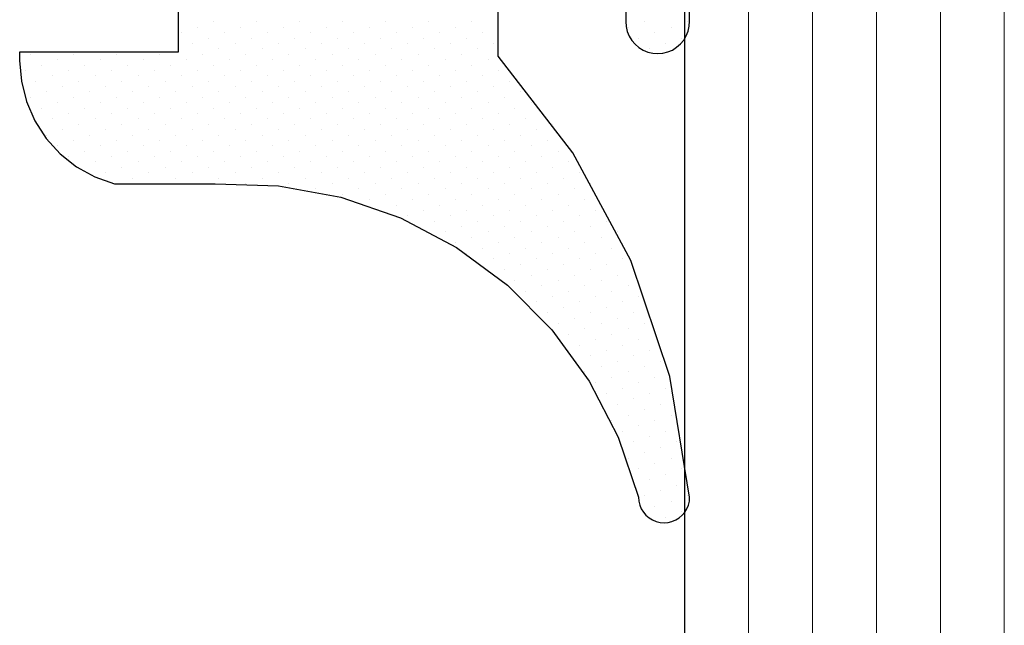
# Model space of a CAD drawing. Header units: centimetres. Extents: x -228435 to 56419, y -89367 to 477256.
# Tile 124 of 201: x 13778 to 13793, y 18576 to 18585. Entities that reach past the tile are written whole.
import ezdxf

# ---------------------------------------------------------------- set-up
doc = ezdxf.new("R2010")
doc.units = ezdxf.units.CM
doc.header["$LTSCALE"] = 50
doc.layers.get('0').update_dxf_attribs({"color": 8})
for name, color, linetype, lineweight in [('AP-GLASS', 8, 'Continuous', 25), ('AP-GLASS HATCH', 8, 'Continuous', 9), ('AP-PROFILE', 8, 'Continuous', 25)]:
    doc.layers.add(name, color=color, linetype=linetype, lineweight=lineweight)

# ---------------------------------------------------------------- blocks, each defined once
blk = doc.blocks.new('6-16-6')
at = {"layer": 'AP-GLASS', "color": 7}
blk.add_line((-32.295, -76.732), (51.705, -76.732), dxfattribs=at)
at = {"layer": 'AP-GLASS HATCH', "color": 1, "lineweight": 9}
for p, q in [((-33.295, -77.732), (16.705, -77.732)), ((-33.295, -78.732), (16.705, -78.732)), ((-33.295, -79.732), (16.705, -79.732)), ((-33.295, -80.732), (16.705, -80.732)), ((-33.295, -81.732), (16.705, -81.732))]:
    blk.add_line(p, q, dxfattribs=at)
blk = doc.blocks.new('120449_0795', base_point=(0, -166.002))
at = {"color": 0}
for p, q in [((2.37381, -163.67126), (2.37381, -163.67126)), ((2.62577, -163.58855), (2.62577, -163.58855)), ((3.04699, -163.67126), (3.04699, -163.67126)), ((2.54307, -163.84052), (2.54307, -163.84052)), ((2.79503, -163.75589), (2.79503, -163.75589)), ((3.21625, -163.84052), (3.21625, -163.84052)), ((2.7104, -164.00785), (2.7104, -164.00785)), ((2.96429, -163.92515), (2.96429, -163.92515)), ((3.38359, -164.00785), (3.38359, -164.00785)), ((3.63748, -163.92515), (3.63748, -163.92515)), ((2.45844, -164.09248), (2.45844, -164.09248)), ((3.13162, -164.09248), (3.13162, -164.09248)), ((3.80481, -164.09248), (3.80481, -164.09248)), ((2.62577, -164.26174), (2.62577, -164.26174)), ((2.87966, -164.17711), (2.87966, -164.17711)), ((3.30088, -164.26174), (3.30088, -164.26174)), ((3.55285, -164.17711), (3.55285, -164.17711)), ((3.97407, -164.26174), (3.97407, -164.26174)), ((2.37381, -164.34637), (2.37381, -164.34637)), ((2.79503, -164.42907), (2.79503, -164.42907)), ((3.04699, -164.34637), (3.04699, -164.34637)), ((3.46822, -164.42907), (3.46822, -164.42907)), ((3.7221, -164.34637), (3.7221, -164.34637)), ((4.1414, -164.42907), (4.1414, -164.42907)), ((2.54307, -164.5137), (2.54307, -164.5137)), ((2.96429, -164.59833), (2.96429, -164.59833)), ((3.21625, -164.5137), (3.21625, -164.5137)), ((3.63748, -164.59833), (3.63748, -164.59833)), ((3.88944, -164.5137), (3.88944, -164.5137)), ((2.45844, -164.76567), (2.45844, -164.76567)), ((2.7104, -164.68296), (2.7104, -164.68296)), ((3.13162, -164.76567), (3.13162, -164.76567)), ((3.38359, -164.68296), (3.38359, -164.68296)), ((3.80481, -164.76567), (3.80481, -164.76567)), ((4.0587, -164.68296), (4.0587, -164.68296)), ((2.87966, -164.8503), (2.87966, -164.8503)), ((3.55285, -164.8503), (3.55285, -164.8503)), ((4.22603, -164.8503), (4.22603, -164.8503)), ((2.37381, -165.01955), (2.37381, -165.01955)), ((2.62577, -164.93493), (2.62577, -164.93493)), ((3.04699, -165.01955), (3.04699, -165.01955)), ((3.30088, -164.93493), (3.30088, -164.93493)), ((3.7221, -165.01955), (3.7221, -165.01955)), ((3.97407, -164.93493), (3.97407, -164.93493)), ((4.39529, -165.01955), (4.39529, -165.01955)), ((2.54307, -165.18689), (2.54307, -165.18689)), ((2.79503, -165.10226), (2.79503, -165.10226)), ((3.21625, -165.18689), (3.21625, -165.18689)), ((3.46822, -165.10226), (3.46822, -165.10226)), ((3.88944, -165.18689), (3.88944, -165.18689)), ((4.1414, -165.10226), (4.1414, -165.10226)), ((2.7104, -165.35615), (2.7104, -165.35615)), ((2.96429, -165.27152), (2.96429, -165.27152)), ((3.38359, -165.35615), (3.38359, -165.35615)), ((3.63748, -165.27152), (3.63748, -165.27152)), ((4.0587, -165.35615), (4.0587, -165.35615)), ((4.31066, -165.27152), (4.31066, -165.27152)), ((2.45844, -165.44078), (2.45844, -165.44078)), ((2.87966, -165.52348), (2.87966, -165.52348)), ((3.13162, -165.44078), (3.13162, -165.44078)), ((3.55285, -165.52348), (3.55285, -165.52348)), ((3.80481, -165.44078), (3.80481, -165.44078)), ((4.22603, -165.52348), (4.22603, -165.52348)), ((2.37381, -165.69274), (2.37381, -165.69274)), ((2.62577, -165.60811), (2.62577, -165.60811)), ((3.04699, -165.69274), (3.04699, -165.69274)), ((3.30088, -165.60811), (3.30088, -165.60811)), ((3.7221, -165.69274), (3.7221, -165.69274)), ((3.97407, -165.60811), (3.97407, -165.60811)), ((4.39529, -165.69274), (4.39529, -165.69274)), ((2.79503, -165.77737), (2.79503, -165.77737)), ((3.46822, -165.77737), (3.46822, -165.77737)), ((4.1414, -165.77737), (4.1414, -165.77737)), ((2.54307, -165.86008), (2.54307, -165.86008)), ((2.96429, -165.94471), (2.96429, -165.94471)), ((3.21625, -165.86008), (3.21625, -165.86008)), ((3.63748, -165.94471), (3.63748, -165.94471)), ((3.88944, -165.86008), (3.88944, -165.86008)), ((4.31066, -165.94471), (4.31066, -165.94471)), ((2.03722, -166.02933), (2.03722, -166.02933)), ((2.45844, -166.11396), (2.45844, -166.11396)), ((2.7104, -166.02933), (2.7104, -166.02933)), ((3.13162, -166.11396), (3.13162, -166.11396)), ((3.38359, -166.02933), (3.38359, -166.02933)), ((3.80481, -166.11396), (3.80481, -166.11396)), ((4.0587, -166.02933), (4.0587, -166.02933)), ((1.95259, -166.2813), (1.95259, -166.2813)), ((2.20647, -166.19859), (2.20647, -166.19859)), ((2.62577, -166.2813), (2.62577, -166.2813)), ((2.87966, -166.19859), (2.87966, -166.19859)), ((3.30088, -166.2813), (3.30088, -166.2813)), ((3.55285, -166.19859), (3.55285, -166.19859)), ((3.97407, -166.2813), (3.97407, -166.2813)), ((4.22603, -166.19859), (4.22603, -166.19859)), ((2.12184, -166.45056), (2.12184, -166.45056)), ((2.37381, -166.36593), (2.37381, -166.36593)), ((2.79503, -166.45056), (2.79503, -166.45056)), ((3.04699, -166.36593), (3.04699, -166.36593)), ((3.46822, -166.45056), (3.46822, -166.45056)), ((3.7221, -166.36593), (3.7221, -166.36593)), ((4.1414, -166.45056), (4.1414, -166.45056)), ((4.39529, -166.36593), (4.39529, -166.36593)), ((1.86988, -166.53519), (1.86988, -166.53519)), ((2.28918, -166.61789), (2.28918, -166.61789)), ((2.54307, -166.53519), (2.54307, -166.53519)), ((2.96429, -166.61789), (2.96429, -166.61789)), ((3.21625, -166.53519), (3.21625, -166.53519)), ((3.63748, -166.61789), (3.63748, -166.61789)), ((3.88944, -166.53519), (3.88944, -166.53519)), ((4.31066, -166.61789), (4.31066, -166.61789)), ((2.03722, -166.70252), (2.03722, -166.70252)), ((2.7104, -166.70252), (2.7104, -166.70252)), ((3.38359, -166.70252), (3.38359, -166.70252)), ((4.0587, -166.70252), (4.0587, -166.70252)), ((2.20647, -166.87178), (2.20647, -166.87178)), ((2.45844, -166.78715), (2.45844, -166.78715)), ((2.87966, -166.87178), (2.87966, -166.87178)), ((3.13162, -166.78715), (3.13162, -166.78715)), ((3.55285, -166.87178), (3.55285, -166.87178)), ((3.80481, -166.78715), (3.80481, -166.78715)), ((4.22603, -166.87178), (4.22603, -166.87178)), ((1.95259, -166.95448), (1.95259, -166.95448)), ((2.37381, -167.03911), (2.37381, -167.03911)), ((2.62577, -166.95448), (2.62577, -166.95448)), ((3.04699, -167.03911), (3.04699, -167.03911)), ((3.30088, -166.95448), (3.30088, -166.95448)), ((3.7221, -167.03911), (3.7221, -167.03911)), ((3.97407, -166.95448), (3.97407, -166.95448)), ((4.39529, -167.03911), (4.39529, -167.03911)), ((1.86988, -167.20837), (1.86988, -167.20837)), ((2.12184, -167.12374), (2.12184, -167.12374)), ((2.54307, -167.20837), (2.54307, -167.20837)), ((2.79503, -167.12374), (2.79503, -167.12374)), ((3.21625, -167.20837), (3.21625, -167.20837)), ((3.46822, -167.12374), (3.46822, -167.12374)), ((3.88944, -167.20837), (3.88944, -167.20837)), ((4.1414, -167.12374), (4.1414, -167.12374)), ((2.03722, -167.37571), (2.03722, -167.37571)), ((2.28918, -167.293), (2.28918, -167.293)), ((2.7104, -167.37571), (2.7104, -167.37571)), ((2.96429, -167.293), (2.96429, -167.293)), ((3.38359, -167.37571), (3.38359, -167.37571)), ((3.63748, -167.293), (3.63748, -167.293)), ((4.0587, -167.37571), (4.0587, -167.37571)), ((4.31066, -167.293), (4.31066, -167.293)), ((2.20647, -167.54497), (2.20647, -167.54497)), ((2.45844, -167.46034), (2.45844, -167.46034)), ((2.87966, -167.54497), (2.87966, -167.54497)), ((3.13162, -167.46034), (3.13162, -167.46034)), ((3.55285, -167.54497), (3.55285, -167.54497)), ((3.80481, -167.46034), (3.80481, -167.46034)), ((4.22603, -167.54497), (4.22603, -167.54497)), ((1.95259, -167.62959), (1.95259, -167.62959)), ((2.62577, -167.62959), (2.62577, -167.62959)), ((3.30088, -167.62959), (3.30088, -167.62959)), ((3.97407, -167.62959), (3.97407, -167.62959)), ((2.12184, -167.79693), (2.12184, -167.79693)), ((2.37381, -167.7123), (2.37381, -167.7123)), ((2.79503, -167.79693), (2.79503, -167.79693)), ((3.04699, -167.7123), (3.04699, -167.7123)), ((3.46822, -167.79693), (3.46822, -167.79693)), ((3.7221, -167.7123), (3.7221, -167.7123)), ((4.1414, -167.79693), (4.1414, -167.79693)), ((4.39529, -167.7123), (4.39529, -167.7123)), ((1.86988, -167.88156), (1.86988, -167.88156)), ((2.28918, -167.96619), (2.28918, -167.96619)), ((2.54307, -167.88156), (2.54307, -167.88156)), ((2.96429, -167.96619), (2.96429, -167.96619)), ((3.21625, -167.88156), (3.21625, -167.88156)), ((3.63748, -167.96619), (3.63748, -167.96619)), ((3.88944, -167.88156), (3.88944, -167.88156)), ((4.31066, -167.96619), (4.31066, -167.96619)), ((2.03722, -168.04889), (2.03722, -168.04889)), ((2.45844, -168.13352), (2.45844, -168.13352)), ((2.7104, -168.04889), (2.7104, -168.04889)), ((3.13162, -168.13352), (3.13162, -168.13352)), ((3.38359, -168.04889), (3.38359, -168.04889)), ((3.80481, -168.13352), (3.80481, -168.13352)), ((4.0587, -168.04889), (4.0587, -168.04889)), ((4.478, -168.13352), (4.478, -168.13352)), ((1.95259, -168.30278), (1.95259, -168.30278)), ((2.20647, -168.21815), (2.20647, -168.21815)), ((2.62577, -168.30278), (2.62577, -168.30278)), ((2.87966, -168.21815), (2.87966, -168.21815)), ((3.30088, -168.30278), (3.30088, -168.30278)), ((3.55285, -168.21815), (3.55285, -168.21815)), ((3.97407, -168.30278), (3.97407, -168.30278)), ((4.22603, -168.21815), (4.22603, -168.21815)), ((2.12184, -168.47012), (2.12184, -168.47012)), ((2.37381, -168.38741), (2.37381, -168.38741)), ((2.79503, -168.47012), (2.79503, -168.47012)), ((3.04699, -168.38741), (3.04699, -168.38741)), ((3.46822, -168.47012), (3.46822, -168.47012)), ((3.7221, -168.38741), (3.7221, -168.38741)), ((4.1414, -168.47012), (4.1414, -168.47012)), ((4.39529, -168.38741), (4.39529, -168.38741)), ((1.86988, -168.55474), (1.86988, -168.55474)), ((2.54307, -168.55474), (2.54307, -168.55474)), ((3.21625, -168.55474), (3.21625, -168.55474)), ((3.88944, -168.55474), (3.88944, -168.55474)), ((4.56263, -168.55474), (4.56263, -168.55474)), ((2.03722, -168.724), (2.03722, -168.724)), ((2.28918, -168.63937), (2.28918, -168.63937)), ((2.7104, -168.724), (2.7104, -168.724)), ((2.96429, -168.63937), (2.96429, -168.63937)), ((3.38359, -168.724), (3.38359, -168.724)), ((3.63748, -168.63937), (3.63748, -168.63937)), ((4.0587, -168.724), (4.0587, -168.724)), ((4.31066, -168.63937), (4.31066, -168.63937)), ((2.20647, -168.89134), (2.20647, -168.89134)), ((2.45844, -168.80671), (2.45844, -168.80671)), ((2.87966, -168.89134), (2.87966, -168.89134)), ((3.13162, -168.80671), (3.13162, -168.80671)), ((3.55285, -168.89134), (3.55285, -168.89134)), ((3.80481, -168.80671), (3.80481, -168.80671)), ((4.22603, -168.89134), (4.22603, -168.89134)), ((4.478, -168.80671), (4.478, -168.80671)), ((1.95259, -168.97597), (1.95259, -168.97597)), ((2.37381, -169.0606), (2.37381, -169.0606)), ((2.62577, -168.97597), (2.62577, -168.97597)), ((3.04699, -169.0606), (3.04699, -169.0606)), ((3.30088, -168.97597), (3.30088, -168.97597)), ((3.7221, -169.0606), (3.7221, -169.0606)), ((3.97407, -168.97597), (3.97407, -168.97597)), ((4.39529, -169.0606), (4.39529, -169.0606)), ((4.64726, -168.97597), (4.64726, -168.97597)), ((1.86988, -169.22793), (1.86988, -169.22793)), ((2.12184, -169.14523), (2.12184, -169.14523)), ((2.54307, -169.22793), (2.54307, -169.22793)), ((2.79503, -169.14523), (2.79503, -169.14523)), ((3.21625, -169.22793), (3.21625, -169.22793)), ((3.46822, -169.14523), (3.46822, -169.14523)), ((3.88944, -169.22793), (3.88944, -169.22793)), ((4.1414, -169.14523), (4.1414, -169.14523)), ((4.56263, -169.22793), (4.56263, -169.22793)), ((2.03722, -169.39719), (2.03722, -169.39719)), ((2.28918, -169.31256), (2.28918, -169.31256)), ((2.7104, -169.39719), (2.7104, -169.39719)), ((2.96429, -169.31256), (2.96429, -169.31256)), ((3.38359, -169.39719), (3.38359, -169.39719)), ((3.63748, -169.31256), (3.63748, -169.31256)), ((4.0587, -169.39719), (4.0587, -169.39719)), ((4.31066, -169.31256), (4.31066, -169.31256)), ((4.73188, -169.39719), (4.73188, -169.39719)), ((2.45844, -169.48182), (2.45844, -169.48182)), ((3.13162, -169.48182), (3.13162, -169.48182)), ((3.80481, -169.48182), (3.80481, -169.48182)), ((4.478, -169.48182), (4.478, -169.48182)), ((1.95259, -169.64915), (1.95259, -169.64915)), ((2.20647, -169.56452), (2.20647, -169.56452)), ((2.62577, -169.64915), (2.62577, -169.64915)), ((2.87966, -169.56452), (2.87966, -169.56452)), ((3.30088, -169.64915), (3.30088, -169.64915)), ((3.55285, -169.56452), (3.55285, -169.56452)), ((3.97407, -169.64915), (3.97407, -169.64915)), ((4.22603, -169.56452), (4.22603, -169.56452)), ((4.64726, -169.64915), (4.64726, -169.64915)), ((4.89922, -169.56452), (4.89922, -169.56452)), ((2.12184, -169.81841), (2.12184, -169.81841)), ((2.37381, -169.73378), (2.37381, -169.73378)), ((2.79503, -169.81841), (2.79503, -169.81841)), ((3.04699, -169.73378), (3.04699, -169.73378)), ((3.46822, -169.81841), (3.46822, -169.81841)), ((3.7221, -169.73378), (3.7221, -169.73378)), ((4.1414, -169.81841), (4.1414, -169.81841)), ((4.39529, -169.73378), (4.39529, -169.73378)), ((4.81651, -169.81841), (4.81651, -169.81841)), ((1.86988, -169.90112), (1.86988, -169.90112)), ((2.28918, -169.98575), (2.28918, -169.98575)), ((2.54307, -169.90112), (2.54307, -169.90112)), ((2.96429, -169.98575), (2.96429, -169.98575)), ((3.21625, -169.90112), (3.21625, -169.90112)), ((3.63748, -169.98575), (3.63748, -169.98575)), ((3.88944, -169.90112), (3.88944, -169.90112)), ((4.31066, -169.98575), (4.31066, -169.98575)), ((4.56263, -169.90112), (4.56263, -169.90112)), ((4.98385, -169.98575), (4.98385, -169.98575)), ((2.03722, -170.07038), (2.03722, -170.07038)), ((2.45844, -170.15501), (2.45844, -170.15501)), ((2.7104, -170.07038), (2.7104, -170.07038)), ((3.13162, -170.15501), (3.13162, -170.15501)), ((3.38359, -170.07038), (3.38359, -170.07038)), ((3.80481, -170.15501), (3.80481, -170.15501)), ((4.0587, -170.07038), (4.0587, -170.07038)), ((4.478, -170.15501), (4.478, -170.15501)), ((4.73188, -170.07038), (4.73188, -170.07038)), ((5.15311, -170.15501), (5.15311, -170.15501)), ((1.95259, -170.32234), (1.95259, -170.32234)), ((2.20647, -170.23963), (2.20647, -170.23963)), ((2.62577, -170.32234), (2.62577, -170.32234)), ((2.87966, -170.23963), (2.87966, -170.23963)), ((3.30088, -170.32234), (3.30088, -170.32234)), ((3.55285, -170.23963), (3.55285, -170.23963)), ((3.97407, -170.32234), (3.97407, -170.32234)), ((4.22603, -170.23963), (4.22603, -170.23963)), ((4.64726, -170.32234), (4.64726, -170.32234)), ((4.89922, -170.23963), (4.89922, -170.23963)), ((5.32044, -170.32234), (5.32044, -170.32234)), ((2.37381, -170.40697), (2.37381, -170.40697)), ((3.04699, -170.40697), (3.04699, -170.40697)), ((3.7221, -170.40697), (3.7221, -170.40697)), ((4.39529, -170.40697), (4.39529, -170.40697)), ((5.06848, -170.40697), (5.06848, -170.40697)), ((1.86988, -170.57623), (1.86988, -170.57623)), ((2.12184, -170.4916), (2.12184, -170.4916)), ((2.54307, -170.57623), (2.54307, -170.57623)), ((2.79503, -170.4916), (2.79503, -170.4916)), ((3.21625, -170.57623), (3.21625, -170.57623)), ((3.46822, -170.4916), (3.46822, -170.4916)), ((3.88944, -170.57623), (3.88944, -170.57623)), ((4.1414, -170.4916), (4.1414, -170.4916)), ((4.56263, -170.57623), (4.56263, -170.57623)), ((4.81651, -170.4916), (4.81651, -170.4916)), ((5.23581, -170.57623), (5.23581, -170.57623)), ((5.4897, -170.4916), (5.4897, -170.4916)), ((2.03722, -170.74356), (2.03722, -170.74356)), ((2.28918, -170.65893), (2.28918, -170.65893)), ((2.7104, -170.74356), (2.7104, -170.74356)), ((2.96429, -170.65893), (2.96429, -170.65893)), ((3.38359, -170.74356), (3.38359, -170.74356)), ((3.63748, -170.65893), (3.63748, -170.65893)), ((4.0587, -170.74356), (4.0587, -170.74356)), ((4.31066, -170.65893), (4.31066, -170.65893)), ((4.73188, -170.74356), (4.73188, -170.74356)), ((4.98385, -170.65893), (4.98385, -170.65893)), ((5.40507, -170.74356), (5.40507, -170.74356)), ((2.20647, -170.91282), (2.20647, -170.91282)), ((2.45844, -170.82819), (2.45844, -170.82819)), ((2.87966, -170.91282), (2.87966, -170.91282)), ((3.13162, -170.82819), (3.13162, -170.82819)), ((3.55285, -170.91282), (3.55285, -170.91282)), ((3.80481, -170.82819), (3.80481, -170.82819)), ((4.22603, -170.91282), (4.22603, -170.91282)), ((4.478, -170.82819), (4.478, -170.82819)), ((4.89922, -170.91282), (4.89922, -170.91282)), ((5.15311, -170.82819), (5.15311, -170.82819)), ((5.57433, -170.91282), (5.57433, -170.91282)), ((2.62577, -170.99553), (2.62577, -170.99553)), ((3.04699, -171.08016), (3.04699, -171.08016)), ((3.30088, -170.99553), (3.30088, -170.99553)), ((3.7221, -171.08016), (3.7221, -171.08016)), ((3.97407, -170.99553), (3.97407, -170.99553)), ((4.39529, -171.08016), (4.39529, -171.08016)), ((4.64726, -170.99553), (4.64726, -170.99553)), ((5.06848, -171.08016), (5.06848, -171.08016)), ((5.32044, -170.99553), (5.32044, -170.99553)), ((5.74166, -171.08016), (5.74166, -171.08016)), ((2.79503, -171.16478), (2.79503, -171.16478)), ((3.46822, -171.16478), (3.46822, -171.16478)), ((4.1414, -171.16478), (4.1414, -171.16478)), ((4.81651, -171.16478), (4.81651, -171.16478)), ((5.4897, -171.16478), (5.4897, -171.16478)), ((2.96429, -171.33404), (2.96429, -171.33404)), ((3.21625, -171.24941), (3.21625, -171.24941)), ((3.63748, -171.33404), (3.63748, -171.33404)), ((3.88944, -171.24941), (3.88944, -171.24941)), ((4.31066, -171.33404), (4.31066, -171.33404)), ((4.56263, -171.24941), (4.56263, -171.24941)), ((4.98385, -171.33404), (4.98385, -171.33404)), ((5.23581, -171.24941), (5.23581, -171.24941)), ((5.65703, -171.33404), (5.65703, -171.33404)), ((5.91092, -171.24941), (5.91092, -171.24941)), ((3.13162, -171.50138), (3.13162, -171.50138)), ((3.38359, -171.41675), (3.38359, -171.41675)), ((3.80481, -171.50138), (3.80481, -171.50138)), ((4.0587, -171.41675), (4.0587, -171.41675)), ((4.478, -171.50138), (4.478, -171.50138)), ((4.73188, -171.41675), (4.73188, -171.41675)), ((5.15311, -171.50138), (5.15311, -171.50138)), ((5.40507, -171.41675), (5.40507, -171.41675)), ((5.82629, -171.50138), (5.82629, -171.50138)), ((6.07826, -171.41675), (6.07826, -171.41675)), ((3.30088, -171.67064), (3.30088, -171.67064)), ((3.55285, -171.58601), (3.55285, -171.58601)), ((3.97407, -171.67064), (3.97407, -171.67064)), ((4.22603, -171.58601), (4.22603, -171.58601)), ((4.64726, -171.67064), (4.64726, -171.67064)), ((4.89922, -171.58601), (4.89922, -171.58601)), ((5.32044, -171.67064), (5.32044, -171.67064)), ((5.57433, -171.58601), (5.57433, -171.58601)), ((5.99363, -171.67064), (5.99363, -171.67064)), ((6.24752, -171.58601), (6.24752, -171.58601)), ((3.46822, -171.83797), (3.46822, -171.83797)), ((3.7221, -171.75334), (3.7221, -171.75334)), ((4.1414, -171.83797), (4.1414, -171.83797)), ((4.39529, -171.75334), (4.39529, -171.75334)), ((4.81651, -171.83797), (4.81651, -171.83797)), ((5.06848, -171.75334), (5.06848, -171.75334)), ((5.4897, -171.83797), (5.4897, -171.83797)), ((5.74166, -171.75334), (5.74166, -171.75334)), ((6.16289, -171.83797), (6.16289, -171.83797)), ((6.41485, -171.75334), (6.41485, -171.75334)), ((3.88944, -171.9226), (3.88944, -171.9226)), ((4.31066, -172.00723), (4.31066, -172.00723)), ((4.56263, -171.9226), (4.56263, -171.9226)), ((4.98385, -172.00723), (4.98385, -172.00723)), ((5.23581, -171.9226), (5.23581, -171.9226)), ((5.65703, -172.00723), (5.65703, -172.00723)), ((5.91092, -171.9226), (5.91092, -171.9226)), ((6.33022, -172.00723), (6.33022, -172.00723)), ((6.58411, -171.9226), (6.58411, -171.9226)), ((4.0587, -172.09186), (4.0587, -172.09186)), ((4.73188, -172.09186), (4.73188, -172.09186)), ((5.40507, -172.09186), (5.40507, -172.09186)), ((6.07826, -172.09186), (6.07826, -172.09186)), ((6.75144, -172.09186), (6.75144, -172.09186)), ((4.22603, -172.25919), (4.22603, -172.25919)), ((4.478, -172.17456), (4.478, -172.17456)), ((4.89922, -172.25919), (4.89922, -172.25919)), ((5.15311, -172.17456), (5.15311, -172.17456)), ((5.57433, -172.25919), (5.57433, -172.25919)), ((5.82629, -172.17456), (5.82629, -172.17456)), ((6.24752, -172.25919), (6.24752, -172.25919)), ((6.49948, -172.17456), (6.49948, -172.17456)), ((6.9207, -172.25919), (6.9207, -172.25919)), ((4.39529, -172.42845), (4.39529, -172.42845)), ((4.64726, -172.34382), (4.64726, -172.34382)), ((5.06848, -172.42845), (5.06848, -172.42845)), ((5.32044, -172.34382), (5.32044, -172.34382)), ((5.74166, -172.42845), (5.74166, -172.42845)), ((5.99363, -172.34382), (5.99363, -172.34382)), ((6.41485, -172.42845), (6.41485, -172.42845)), ((6.66874, -172.34382), (6.66874, -172.34382)), ((7.08804, -172.42845), (7.08804, -172.42845)), ((7.34192, -172.34382), (7.34192, -172.34382)), ((4.81651, -172.51116), (4.81651, -172.51116)), ((5.23581, -172.59579), (5.23581, -172.59579)), ((5.4897, -172.51116), (5.4897, -172.51116)), ((5.91092, -172.59579), (5.91092, -172.59579)), ((6.16289, -172.51116), (6.16289, -172.51116)), ((6.58411, -172.59579), (6.58411, -172.59579)), ((6.83607, -172.51116), (6.83607, -172.51116)), ((7.25729, -172.59579), (7.25729, -172.59579)), ((7.50926, -172.51116), (7.50926, -172.51116)), ((4.98385, -172.68042), (4.98385, -172.68042)), ((5.40507, -172.76505), (5.40507, -172.76505)), ((5.65703, -172.68042), (5.65703, -172.68042)), ((6.07826, -172.76505), (6.07826, -172.76505)), ((6.33022, -172.68042), (6.33022, -172.68042)), ((6.75144, -172.76505), (6.75144, -172.76505)), ((7.00533, -172.68042), (7.00533, -172.68042)), ((7.42463, -172.76505), (7.42463, -172.76505)), ((7.67852, -172.68042), (7.67852, -172.68042)), ((8.09974, -172.76505), (8.09974, -172.76505)), ((5.15311, -172.84775), (5.15311, -172.84775)), ((5.57433, -172.93238), (5.57433, -172.93238)), ((5.82629, -172.84775), (5.82629, -172.84775)), ((6.24752, -172.93238), (6.24752, -172.93238)), ((6.49948, -172.84775), (6.49948, -172.84775)), ((6.9207, -172.93238), (6.9207, -172.93238)), ((7.17267, -172.84775), (7.17267, -172.84775)), ((7.59389, -172.93238), (7.59389, -172.93238)), ((7.84585, -172.84775), (7.84585, -172.84775)), ((8.26707, -172.93238), (8.26707, -172.93238)), ((1.95259, -173.01701), (1.95259, -173.01701)), ((5.99363, -173.01701), (5.99363, -173.01701)), ((6.66874, -173.01701), (6.66874, -173.01701)), ((7.34192, -173.01701), (7.34192, -173.01701)), ((8.01511, -173.01701), (8.01511, -173.01701)), ((8.6883, -173.01701), (8.6883, -173.01701)), ((2.12184, -173.18627), (2.12184, -173.18627)), ((5.74166, -173.10164), (5.74166, -173.10164)), ((6.16289, -173.18627), (6.16289, -173.18627)), ((6.41485, -173.10164), (6.41485, -173.10164)), ((6.83607, -173.18627), (6.83607, -173.18627)), ((7.08804, -173.10164), (7.08804, -173.10164)), ((7.50926, -173.18627), (7.50926, -173.18627)), ((7.76315, -173.10164), (7.76315, -173.10164)), ((8.18245, -173.18627), (8.18245, -173.18627)), ((8.43633, -173.10164), (8.43633, -173.10164)), ((8.85756, -173.18627), (8.85756, -173.18627)), ((1.86988, -173.26897), (1.86988, -173.26897)), ((2.28918, -173.3536), (2.28918, -173.3536)), ((6.58411, -173.26897), (6.58411, -173.26897)), ((7.00533, -173.3536), (7.00533, -173.3536)), ((7.25729, -173.26897), (7.25729, -173.26897)), ((7.67852, -173.3536), (7.67852, -173.3536)), ((7.93048, -173.26897), (7.93048, -173.26897)), ((8.3517, -173.3536), (8.3517, -173.3536)), ((8.60367, -173.26897), (8.60367, -173.26897)), ((9.02489, -173.3536), (9.02489, -173.3536)), ((9.27685, -173.26897), (9.27685, -173.26897)), ((2.03722, -173.43823), (2.03722, -173.43823)), ((6.75144, -173.43823), (6.75144, -173.43823)), ((7.17267, -173.52286), (7.17267, -173.52286)), ((7.42463, -173.43823), (7.42463, -173.43823)), ((7.84585, -173.52286), (7.84585, -173.52286)), ((8.09974, -173.43823), (8.09974, -173.43823)), ((8.52096, -173.52286), (8.52096, -173.52286)), ((8.77293, -173.43823), (8.77293, -173.43823)), ((9.19415, -173.52286), (9.19415, -173.52286)), ((9.44611, -173.43823), (9.44611, -173.43823)), ((1.95259, -173.6902), (1.95259, -173.6902)), ((2.20647, -173.60557), (2.20647, -173.60557)), ((7.59389, -173.60557), (7.59389, -173.60557)), ((8.01511, -173.6902), (8.01511, -173.6902)), ((8.26707, -173.60557), (8.26707, -173.60557)), ((8.6883, -173.6902), (8.6883, -173.6902)), ((8.94026, -173.60557), (8.94026, -173.60557)), ((9.36148, -173.6902), (9.36148, -173.6902)), ((9.61537, -173.60557), (9.61537, -173.60557)), ((2.12184, -173.85945), (2.12184, -173.85945)), ((8.43633, -173.77482), (8.43633, -173.77482)), ((8.85756, -173.85945), (8.85756, -173.85945)), ((9.10952, -173.77482), (9.10952, -173.77482)), ((9.53074, -173.85945), (9.53074, -173.85945)), ((1.86988, -173.94216), (1.86988, -173.94216)), ((9.27685, -173.94216), (9.27685, -173.94216))]:
    blk.add_line(p, q, dxfattribs=at)
for points in [[(0.81202, -172.98046), (1.86411, -172.98046), (1.94297, -172.98624), (2.0199, -173.00547), (2.09107, -173.03432), (2.15839, -173.07663), (2.21801, -173.12857), (2.26995, -173.18819), (2.31034, -173.25551), (2.34111, -173.3286), (2.35842, -173.40553), (2.36419, -173.48247), (2.3565, -173.56133), (2.33919, -173.63826), (2.30841, -173.71135), (2.2661, -173.77675), (2.21417, -173.83637), (2.15454, -173.8883), (2.0853, -173.9287), (2.01221, -173.95755), (1.9372, -173.97486), (1.85834, -173.98063), (0.72739, -173.98063)], [(0.01573, -165.98125), (2.34111, -165.98125), (2.34111, -163.502), (2.4719, -163.502), (2.79695, -163.52893), (3.11431, -163.60779), (3.41436, -163.73858), (3.68941, -163.91553), (3.93175, -164.1348), (4.13371, -164.39061), (4.29335, -164.67719), (4.40298, -164.98493), (4.40298, -166.56019), (4.43184, -167.54881), (4.60879, -168.52397), (4.93192, -169.45874), (5.39353, -170.33388), (5.98209, -171.13016), (6.68412, -171.82643), (7.48425, -172.40922), (8.36324, -172.86506), (9.29993, -173.1805), (9.36341, -173.18627), (9.42303, -173.19973), (9.48073, -173.22474), (9.53459, -173.25743), (9.58267, -173.29782), (9.62306, -173.34591), (9.65576, -173.39976), (9.68077, -173.45747), (9.69423, -173.51901), (9.7, -173.58056), (9.69423, -173.64403), (9.68077, -173.70366), (9.65576, -173.76328), (9.62306, -173.81522), (9.58267, -173.8633), (9.53459, -173.90369), (9.48073, -173.93639), (9.42303, -173.96139), (9.36341, -173.97678), (9.29993, -173.98063), (7.41309, -173.67289), (5.60126, -173.05932), (3.91637, -172.15341), (2.40266, -170.98399), (-2.03652, -170.98399)]]:
    blk.add_lwpolyline(points)
blk = doc.blocks.new('A$C15697EDD')
at = {"layer": 'AP-PROFILE', "xscale": -1}
for name, p in [('120449_0795', (1639.219, 2087.924, 6300)), ('6-16-6', (1616.125, 2156.756, 6300))]:
    blk.add_blockref(name, p, dxfattribs=at)

msp = doc.modelspace()

# ---------------------------------------------------------------- block references
at = {"rotation": 90}
msp.add_blockref('A$C15697EDD', (15868.383, 16948.019, -6300), dxfattribs=at)

doc.saveas('drawing.dxf')
